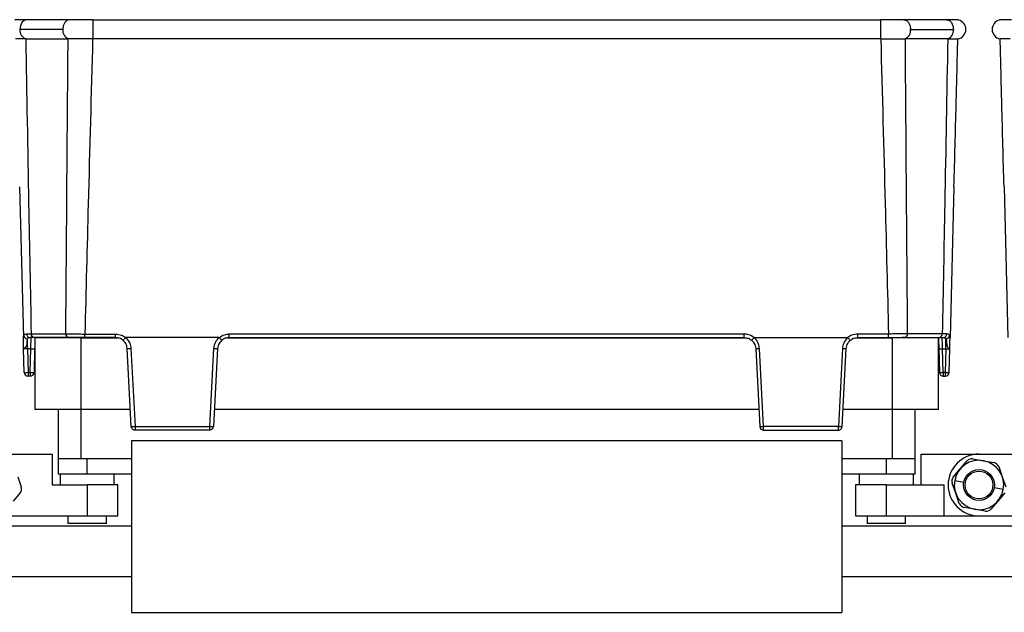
# Model space of a CAD drawing. Header units: millimetres. Extents: x -724 to 2929, y 427 to 799.
# Tile 24 of 50: x 237 to 364, y 603 to 680. Entities that reach past the tile are written whole.
import ezdxf

# ---------------------------------------------------------------- set-up
doc = ezdxf.new("R2010")
doc.units = ezdxf.units.MM

# ---------------------------------------------------------------- blocks, each defined once
blk = doc.blocks.new('Drawing View2')
at = {"color": 7, "linetype": 'Continuous', "lineweight": 25}
for p, q in [((714.94, 72.13), (709.4, 72.13)), ((717.94, 72.13), (717.94, 69.65)), ((717.94, 72.13), (819.96, 72.13)), ((819.96, 72.13), (819.96, 69.65)), ((828.5, 72.13), (822.96, 72.13)), ((714.06, 70.88), (708.51, 70.88)), ((823.84, 70.88), (829.39, 70.88)), ((709.25, 69.65), (714.74, 69.65)), ((714.78, 69.65), (714.74, 69.65)), ((819.96, 69.65), (717.94, 69.65)), ((823.12, 69.65), (823.16, 69.65)), ((828.65, 69.65), (823.16, 69.65)), ((708.44, 50.48), (708.95, 30.95)), ((829.46, 50.48), (828.95, 30.95)), ((835.94, 50.48), (836.45, 30.95)), ((708.95, 30.79), (708.95, 30.95)), ((708.96, 30.5), (708.95, 30.79)), ((709.37, 31.43), (709.96, 31.43)), ((709.49, 29.49), (709.49, 30.79)), ((709.96, 31.43), (714.45, 31.43)), ((709.96, 30.9), (709.96, 30.95)), ((714.79, 30.95), (710.31, 30.95)), ((710.45, 30.91), (710.45, 21.61)), ((716.45, 30.91), (710.45, 30.91)), ((714.79, 30.95), (715.15, 30.95)), ((716.45, 21.61), (716.45, 30.91)), ((716.45, 30.91), (721.13, 30.91)), ((716.92, 31.41), (720.9, 31.41)), ((716.92, 30.95), (716.92, 31.41)), ((720.9, 30.95), (716.92, 30.95)), ((720.9, 30.95), (720.9, 31.41)), ((734.32, 30.95), (722.19, 30.95)), ((735.38, 30.91), (802.52, 30.91)), ((802.29, 31.41), (735.61, 31.41)), ((735.61, 30.95), (735.61, 31.41)), ((735.61, 30.95), (802.29, 30.95)), ((802.29, 30.95), (802.29, 31.41)), ((803.58, 30.95), (815.71, 30.95)), ((816.77, 30.91), (821.45, 30.91)), ((820.98, 31.41), (817, 31.41)), ((817, 30.95), (817, 31.41)), ((817, 30.95), (820.98, 30.95)), ((820.98, 30.95), (820.98, 31.41)), ((821.45, 30.91), (821.45, 21.61)), ((827.45, 30.91), (821.45, 30.91)), ((823.11, 30.95), (822.75, 30.95)), ((823.11, 30.95), (827.59, 30.95)), ((827.94, 31.43), (823.45, 31.43)), ((827.45, 21.61), (827.45, 30.91)), ((828.53, 31.43), (827.94, 31.43)), ((827.94, 30.9), (827.94, 30.95)), ((828.41, 29.49), (828.41, 30.79)), ((828.94, 30.5), (828.95, 30.79)), ((828.95, 30.79), (828.95, 30.95)), ((709.07, 26.44), (708.99, 29.49)), ((709.91, 29.49), (709.49, 29.49)), ((709.49, 29.49), (709.57, 26.44)), ((709.83, 26.44), (709.91, 29.49)), ((710.41, 29.49), (710.33, 26.44)), ((722.93, 19.42), (722.4, 29.53)), ((722.88, 29.54), (723.41, 19.44)), ((733.1, 19.44), (733.63, 29.54)), ((734.11, 29.53), (733.58, 19.42)), ((803.79, 29.53), (804.32, 19.42)), ((804.8, 19.44), (804.27, 29.54)), ((815.02, 29.54), (814.49, 19.44)), ((814.97, 19.42), (815.5, 29.53)), ((827.49, 29.49), (827.57, 26.44)), ((827.99, 29.49), (828.41, 29.49)), ((828.07, 26.44), (827.99, 29.49)), ((828.41, 29.49), (828.33, 26.44)), ((828.83, 26.44), (828.91, 29.49)), ((709.57, 26.44), (709.83, 26.44)), ((709.57, 26.44), (709.57, 25.95)), ((709.83, 25.95), (709.57, 25.95)), ((709.83, 26.44), (709.83, 25.95)), ((828.33, 26.44), (828.07, 26.44)), ((828.07, 26.44), (828.07, 25.95)), ((828.07, 25.95), (828.33, 25.95)), ((828.33, 26.44), (828.33, 25.95)), ((716.45, 21.61), (710.45, 21.61)), ((713.45, 21.61), (713.45, 15.25)), ((722.81, 21.61), (716.45, 21.61)), ((716.45, 15.25), (716.45, 21.61)), ((804.2, 21.61), (733.7, 21.61)), ((821.45, 21.61), (815.09, 21.61)), ((827.45, 21.61), (821.45, 21.61)), ((821.45, 21.61), (821.45, 15.25)), ((824.45, 15.25), (824.45, 21.61)), ((723.41, 19.44), (733.1, 19.44)), ((814.49, 19.44), (804.8, 19.44)), ((733.1, 18.95), (723.42, 18.95)), ((804.8, 18.95), (814.48, 18.95)), ((722.95, 17.55), (722.95, -4.65)), ((814.95, 17.55), (722.95, 17.55)), ((814.95, 17.55), (814.95, -4.65)), ((705.2, 15.85), (712.7, 15.85)), ((712.7, 15.85), (712.7, 11.85)), ((825.2, 11.85), (825.2, 15.85)), ((825.2, 15.85), (832.7, 15.85)), ((832.7, 15.85), (840.2, 15.85)), ((713.45, 15.25), (713.45, 13.25)), ((716.45, 15.25), (713.45, 15.25)), ((722.95, 15.25), (716.45, 15.25)), ((717.2, 13.25), (717.2, 15.25)), ((821.45, 15.25), (814.95, 15.25)), ((820.7, 13.25), (820.7, 15.25)), ((824.45, 15.25), (821.45, 15.25)), ((824.45, 13.25), (824.45, 15.25)), ((830.26, 13.93), (831.16, 14.98)), ((831.92, 15.25), (833.28, 15)), ((833.28, 15), (834.64, 14.75)), ((835.25, 14.23), (835.72, 12.92)), ((708.22, 12.92), (708.68, 11.62)), ((717.2, 13.25), (713.45, 13.25)), ((713.7, 13.25), (713.7, 11.85)), ((722.95, 13.25), (717.2, 13.25)), ((720.7, 11.85), (720.7, 13.25)), ((820.7, 13.25), (814.95, 13.25)), ((817.2, 13.25), (817.2, 11.85)), ((824.45, 13.25), (820.7, 13.25)), ((824.2, 11.85), (824.2, 13.25)), ((829.37, 12.87), (830.26, 13.93)), ((835.72, 12.92), (836.18, 11.62)), ((712.7, 11.85), (717.2, 11.85)), ((717.2, 11.85), (717.2, 7.85)), ((721.2, 11.85), (717.2, 11.85)), ((721.2, 7.85), (721.2, 11.85)), ((816.7, 11.85), (816.7, 7.85)), ((820.7, 11.85), (816.7, 11.85)), ((820.7, 7.85), (820.7, 11.85)), ((820.7, 11.85), (828.2, 11.85)), ((828.2, 7.85), (828.2, 11.85)), ((829.68, 10.78), (829.22, 12.08)), ((829.55, 12.43), (830.73, 12.21)), ((835.85, 11.27), (834.67, 11.49)), ((708.53, 10.83), (707.64, 9.77)), ((830.15, 9.47), (829.68, 10.78)), ((836.03, 10.83), (835.14, 9.77)), ((832.12, 8.7), (830.76, 8.95)), ((835.14, 9.77), (834.24, 8.72)), ((705.2, 7.85), (717.2, 7.85)), ((714.7, 7.85), (714.7, 6.85)), ((717.2, 7.85), (721.2, 7.85)), ((719.7, 6.85), (719.7, 7.85)), ((816.7, 7.85), (820.7, 7.85)), ((818.2, 7.85), (818.2, 6.85)), ((820.7, 7.85), (828.2, 7.85)), ((823.2, 6.85), (823.2, 7.85)), ((828.2, 7.85), (832.7, 7.85)), ((833.48, 8.45), (832.12, 8.7)), ((832.7, 7.85), (844.7, 7.85)), ((722.95, 6.5), (687.45, 6.5)), ((719.7, 6.85), (714.7, 6.85)), ((850.45, 6.5), (814.95, 6.5)), ((823.2, 6.85), (818.2, 6.85)), ((687.45, 0), (722.95, 0)), ((814.95, 0), (850.45, 0)), ((722.95, -4.65), (814.95, -4.65))]:
    blk.add_line(p, q, dxfattribs=at)
at = {"color": 7, "linetype": 'Continuous', "lineweight": 25, "flags": 128}
for points in [[(709.4, 72.13), (709.38, 72.13), (709.04, 72.03), (708.77, 71.76), (708.58, 71.36), (708.51, 70.88)], [(714.94, 72.13), (714.94, 72.13), (714.6, 72.04), (714.31, 71.77), (714.12, 71.36), (714.06, 70.88)], [(822.96, 72.13), (822.96, 72.13), (823.3, 72.04), (823.59, 71.77), (823.78, 71.36), (823.84, 70.88)], [(828.5, 72.13), (828.52, 72.13), (828.86, 72.03), (829.13, 71.76), (829.32, 71.36), (829.39, 70.88)]]:
    blk.add_lwpolyline(points, dxfattribs=at)
at = {"color": 7, "linetype": 'Continuous', "lineweight": 25}
for radius in [2, 1.8]:
    blk.add_circle((832.7, 11.85), radius, dxfattribs=at)
for centre, radius, start, end in [((829.75, 70.88), 1.25, 0, 75.1141), ((835.65, 70.88), 1.25, 103.4111, 180), ((709.71, 70.76), 1.21, 174.2808, 247.0332), ((715.26, 70.76), 1.21, 174.2772, 247.0522), ((822.64, 70.76), 1.21, 292.9478, 5.7228), ((828.19, 70.76), 1.21, 292.9668, 5.7192), ((829.75, 70.88), 1.25, 280.0562, 0), ((835.65, 70.88), 1.25, 180, 259.9438), ((709.51, 31.31), 0.512, 189.6733, 267.3209), ((709.83, 31.41), 0.46, 177.902, 266.0718), ((710.39, 31.37), 0.433, 173.0761, 258.8731), ((714.88, 31.37), 0.433, 173.0761, 258.8731), ((823.02, 31.37), 0.433, 281.1269, 6.9239), ((827.51, 31.37), 0.433, 281.1269, 6.9239), ((828.07, 31.41), 0.46, 273.9282, 2.098), ((828.39, 31.31), 0.512, 272.6791, 350.3267), ((710.16, 34.27), 4.78, 267.0055, 272.9945), ((722.52, 34.22), 4.69, 268.5083, 274.4927), ((733.99, 34.22), 4.69, 265.5073, 271.4917), ((803.91, 34.22), 4.69, 268.5083, 274.4927), ((815.38, 34.22), 4.69, 265.5073, 271.4917), ((827.74, 34.27), 4.78, 267.0055, 272.9945), ((709.32, 31.21), 4.78, 267.0055, 272.9945), ((709.57, 26.45), 0.5, 181.5, 270), ((710.08, 31.21), 4.78, 267.0055, 272.9945), ((709.83, 26.45), 0.5, 270, 358.5), ((827.82, 31.21), 4.78, 267.0055, 272.9945), ((828.07, 26.45), 0.5, 181.5, 270), ((828.58, 31.21), 4.78, 267.0055, 272.9945), ((828.33, 26.45), 0.5, 270, 358.5), ((723.05, 24.11), 4.69, 268.5083, 274.4927), ((723.17, 21.77), 2.36, 264.0433, 275.9567), ((733.46, 24.11), 4.69, 265.5073, 271.4917), ((733.15, 19.49), 0.445, 263.4923, 350.4061), ((804.44, 24.11), 4.69, 268.5083, 274.4927), ((804.8, 19.44), 0.49, 183, 270), ((814.85, 24.11), 4.69, 265.5073, 271.4917), ((814.73, 21.77), 2.36, 264.0433, 275.9567), ((832.7, 11.85), 4, 90, 270), ((832.7, 11.85), 3.2, 349.5715, 169.2807), ((831.77, 14.46), 0.8, 79.5715, 139.5715), ((834.5, 13.96), 0.8, 19.5715, 79.5715), ((829.97, 12.35), 0.8, 139.5715, 199.5715), ((707.93, 11.35), 0.8, 319.5715, 19.5715), ((832.7, 11.85), 3.2, 169.5715, 349.2807), ((832.7, 11.85), 3.2, 169.2807, 169.5715), ((832.7, 11.85), 3.2, 349.2807, 349.5715), ((830.9, 9.74), 0.8, 199.5715, 259.5715), ((833.63, 9.24), 0.8, 259.5715, 319.5715)]:
    blk.add_arc(centre, radius, start, end, dxfattribs=at)
for points, knots in [([(709.41, 72.13), (709.2, 72.13), (708.78, 72.13), (708.32, 72.13), (707.99, 72.12), (707.9, 72.11), (707.86, 72.1)], [0, 0, 0, 0, 0.244853, 0.491764, 0.744142, 1, 1, 1, 1]), ([(717.94, 72.13), (717.66, 72.13), (717.11, 72.13), (716.31, 72.13), (715.56, 72.13), (715.15, 72.13), (714.94, 72.13)], [0, 0, 0, 0, 0.251352, 0.500357, 0.750554, 1, 1, 1, 1]), ([(822.96, 72.13), (822.75, 72.13), (822.34, 72.13), (821.59, 72.13), (820.79, 72.13), (820.24, 72.13), (819.96, 72.13)], [0, 0, 0, 0, 0.249446, 0.499643, 0.748648, 1, 1, 1, 1]), ([(830.07, 72.09), (830.02, 72.1), (829.94, 72.11), (829.59, 72.13), (829.12, 72.13), (828.7, 72.13), (828.5, 72.13)], [0, 0, 0, 0, 0.256441, 0.509026, 0.755751, 1, 1, 1, 1]), ([(836.91, 72.13), (836.7, 72.13), (836.28, 72.13), (835.82, 72.13), (835.49, 72.12), (835.4, 72.11), (835.36, 72.1)], [0, 0, 0, 0, 0.244853, 0.491764, 0.744142, 1, 1, 1, 1]), ([(709.24, 69.65), (708.87, 69.65), (708.12, 69.65), (708, 69.65), (707.94, 69.65)], [0, 0, 0, 0, 0.500454, 1, 1, 1, 1]), ([(709.25, 69.65), (709.25, 69.65), (709.25, 69.65), (709.25, 69.65), (709.24, 69.65)], [0, 0, 0, 0, 0.56, 1, 1, 1, 1]), ([(709.25, 69.65), (709.38, 62.52), (709.6, 49.78), (709.85, 37.03), (709.96, 31.43)], [0, 0, 0, 0, 0.560004, 1, 1, 1, 1]), ([(714.45, 31.43), (714.5, 38.56), (714.6, 51.31), (714.7, 64.05), (714.74, 69.65)], [0, 0, 0, 0, 0.5600014, 1, 1, 1, 1]), ([(717.92, 69.65), (717.4, 69.65), (716.56, 69.65), (715.51, 69.65), (715.03, 69.65), (714.78, 69.65)], [0, 0, 0, 0, 0.455145, 0.719094, 1, 1, 1, 1]), ([(717.92, 69.65), (717.73, 62.51), (717.38, 49.77), (717.06, 37.02), (716.92, 31.41)], [0, 0, 0, 0, 0.560004, 1, 1, 1, 1]), ([(717.92, 69.65), (717.93, 69.65), (717.93, 69.65), (717.94, 69.65), (717.94, 69.65)], [0, 0, 0, 0, 0.559994, 1, 1, 1, 1]), ([(819.98, 69.65), (819.97, 69.65), (819.97, 69.65), (819.96, 69.65), (819.96, 69.65)], [0, 0, 0, 0, 0.559994, 1, 1, 1, 1]), ([(819.98, 69.65), (820.45, 69.65), (821.23, 69.65), (822.3, 69.65), (822.83, 69.65), (823.12, 69.65)], [0, 0, 0, 0, 0.404901, 0.678921, 1, 1, 1, 1]), ([(819.98, 69.65), (820.17, 62.51), (820.52, 49.77), (820.84, 37.02), (820.98, 31.41)], [0, 0, 0, 0, 0.560004, 1, 1, 1, 1]), ([(823.45, 31.43), (823.4, 38.56), (823.3, 51.31), (823.2, 64.05), (823.16, 69.65)], [0, 0, 0, 0, 0.5600014, 1, 1, 1, 1]), ([(828.65, 69.65), (828.52, 62.52), (828.3, 49.78), (828.05, 37.03), (827.94, 31.43)], [0, 0, 0, 0, 0.560004, 1, 1, 1, 1]), ([(828.65, 69.65), (828.65, 69.65), (828.65, 69.65), (828.65, 69.65), (828.66, 69.65)], [0, 0, 0, 0, 0.56, 1, 1, 1, 1]), ([(828.66, 69.65), (828.88, 69.65), (829.27, 69.65), (829.81, 69.65), (829.9, 69.65), (829.96, 69.65)], [0, 0, 0, 0, 0.2860724, 0.5160768, 1, 1, 1, 1]), ([(829.46, 50.48), (829.56, 54.06), (829.72, 60.45), (829.89, 66.84), (829.96, 69.65)], [0, 0, 0, 0, 0.560019, 1, 1, 1, 1]), ([(836.74, 69.65), (836.37, 69.65), (835.62, 69.65), (835.5, 69.65), (835.44, 69.65)], [0, 0, 0, 0, 0.500454, 1, 1, 1, 1]), ([(835.94, 50.48), (835.84, 54.06), (835.68, 60.45), (835.51, 66.84), (835.44, 69.65)], [0, 0, 0, 0, 0.560019, 1, 1, 1, 1]), ([(708.95, 30.79), (708.95, 30.87), (708.95, 31.05), (708.99, 31.16), (709.01, 31.22)], [0, 0, 0, 0, 0.493609, 1, 1, 1, 1]), ([(709.01, 31.22), (709.05, 31.28), (709.12, 31.4), (709.29, 31.42), (709.37, 31.43)], [0, 0, 0, 0, 0.498303, 1, 1, 1, 1]), ([(709.49, 30.79), (709.46, 30.72), (709.41, 30.59), (709.41, 30.27), (709.38, 29.98), (709.31, 29.78), (709.27, 29.72), (709.24, 29.69)], [0, 0, 0, 0, 0.277538, 0.553015, 0.833899, 0.910241, 1, 1, 1, 1]), ([(709.8, 30.95), (709.73, 30.94), (709.59, 30.94), (709.52, 30.84), (709.49, 30.79)], [0, 0, 0, 0, 0.507374, 1, 1, 1, 1]), ([(710.31, 30.95), (710.2, 30.95), (710.01, 30.95), (709.87, 30.95), (709.8, 30.95)], [0, 0, 0, 0, 0.559707, 1, 1, 1, 1]), ([(709.91, 29.49), (709.92, 29.61), (709.92, 29.83), (709.94, 30.19), (709.95, 30.57), (709.96, 30.85), (709.96, 30.89), (709.96, 30.9)], [0, 0, 0, 0, 0.173106, 0.325249, 0.565721, 0.854963, 1, 1, 1, 1]), ([(710.45, 30.95), (710.45, 30.93), (710.45, 30.79), (710.43, 30.31), (710.42, 29.8), (710.41, 29.49)], [0, 0, 0, 0, 0.07313, 0.440036, 1, 1, 1, 1]), ([(714.45, 31.43), (714.62, 31.43), (714.96, 31.42), (715.58, 31.42), (716.23, 31.42), (716.69, 31.41), (716.92, 31.41)], [0, 0, 0, 0, 0.250771, 0.499923, 0.749565, 1, 1, 1, 1]), ([(716.92, 30.95), (716.48, 30.95), (715.68, 30.95), (715.06, 30.95), (714.79, 30.95)], [0, 0, 0, 0, 0.558912, 1, 1, 1, 1]), ([(720.9, 31.41), (721.16, 31.39), (721.63, 31.34), (722.01, 31.07), (722.18, 30.95)], [0, 0, 0, 0, 0.559922, 1, 1, 1, 1]), ([(721.87, 30.6), (721.72, 30.7), (721.43, 30.9), (721.07, 30.93), (720.9, 30.95)], [0, 0, 0, 0, 0.510825, 1, 1, 1, 1]), ([(721.87, 30.6), (721.87, 30.6), (721.87, 30.6), (721.9, 30.62), (721.93, 30.66), (721.99, 30.73), (722.08, 30.82), (722.15, 30.91), (722.18, 30.95)], [0, 0, 0, 0, 0.139541, 0.281229, 0.42135, 0.556376, 0.799485, 1, 1, 1, 1]), ([(722.18, 30.95), (722.18, 30.95), (722.18, 30.95), (722.19, 30.95), (722.19, 30.95), (722.19, 30.95)], [0, 0, 0, 0, 0.279345, 0.559313, 1, 1, 1, 1]), ([(722.19, 30.95), (722.4, 30.72), (722.77, 30.32), (722.85, 29.78), (722.88, 29.54)], [0, 0, 0, 0, 0.559975, 1, 1, 1, 1]), ([(733.63, 29.54), (733.68, 29.84), (733.77, 30.39), (734.15, 30.78), (734.32, 30.95)], [0, 0, 0, 0, 0.560027, 1, 1, 1, 1]), ([(734.32, 30.95), (734.32, 30.95), (734.32, 30.95), (734.33, 30.95), (734.33, 30.95), (734.33, 30.95)], [0, 0, 0, 0, 0.559257, 0.77874, 1, 1, 1, 1]), ([(734.33, 30.95), (734.55, 31.1), (734.94, 31.36), (735.41, 31.4), (735.61, 31.41)], [0, 0, 0, 0, 0.560071, 1, 1, 1, 1]), ([(734.64, 30.6), (734.64, 30.6), (734.64, 30.6), (734.61, 30.62), (734.58, 30.66), (734.52, 30.73), (734.43, 30.82), (734.36, 30.91), (734.33, 30.95)], [0, 0, 0, 0, 0.139837, 0.281809, 0.422153, 0.557296, 0.800225, 1, 1, 1, 1]), ([(735.61, 30.95), (735.44, 30.93), (735.08, 30.9), (734.79, 30.7), (734.64, 30.6)], [0, 0, 0, 0, 0.489175, 1, 1, 1, 1]), ([(803.57, 30.95), (803.35, 31.1), (802.96, 31.36), (802.49, 31.4), (802.29, 31.41)], [0, 0, 0, 0, 0.560071, 1, 1, 1, 1]), ([(802.29, 30.95), (802.46, 30.93), (802.82, 30.9), (803.11, 30.7), (803.26, 30.6)], [0, 0, 0, 0, 0.489175, 1, 1, 1, 1]), ([(803.26, 30.6), (803.26, 30.6), (803.26, 30.6), (803.29, 30.62), (803.32, 30.66), (803.38, 30.73), (803.47, 30.82), (803.54, 30.91), (803.57, 30.95)], [0, 0, 0, 0, 0.139541, 0.281229, 0.42135, 0.556376, 0.799485, 1, 1, 1, 1]), ([(803.58, 30.95), (803.58, 30.95), (803.58, 30.95), (803.57, 30.95), (803.57, 30.95), (803.57, 30.95)], [0, 0, 0, 0, 0.559257, 0.77874, 1, 1, 1, 1]), ([(804.27, 29.54), (804.22, 29.84), (804.13, 30.39), (803.75, 30.78), (803.58, 30.95)], [0, 0, 0, 0, 0.560027, 1, 1, 1, 1]), ([(815.71, 30.95), (815.5, 30.72), (815.13, 30.32), (815.05, 29.78), (815.02, 29.54)], [0, 0, 0, 0, 0.559975, 1, 1, 1, 1]), ([(815.72, 30.95), (815.72, 30.95), (815.72, 30.95), (815.71, 30.95), (815.71, 30.95), (815.71, 30.95)], [0, 0, 0, 0, 0.279345, 0.559313, 1, 1, 1, 1]), ([(817, 31.41), (816.74, 31.39), (816.27, 31.34), (815.89, 31.07), (815.72, 30.95)], [0, 0, 0, 0, 0.559922, 1, 1, 1, 1]), ([(816.03, 30.6), (816.03, 30.6), (816.03, 30.6), (816, 30.62), (815.97, 30.66), (815.91, 30.73), (815.82, 30.82), (815.75, 30.91), (815.72, 30.95)], [0, 0, 0, 0, 0.139837, 0.281809, 0.422153, 0.557296, 0.800225, 1, 1, 1, 1]), ([(816.03, 30.6), (816.18, 30.7), (816.47, 30.9), (816.83, 30.93), (817, 30.95)], [0, 0, 0, 0, 0.510825, 1, 1, 1, 1]), ([(823.45, 31.43), (823.28, 31.43), (822.94, 31.42), (822.32, 31.42), (821.67, 31.42), (821.21, 31.41), (820.98, 31.41)], [0, 0, 0, 0, 0.250771, 0.499923, 0.749565, 1, 1, 1, 1]), ([(820.98, 30.95), (821.42, 30.95), (822.22, 30.95), (822.84, 30.95), (823.11, 30.95)], [0, 0, 0, 0, 0.558912, 1, 1, 1, 1]), ([(827.45, 30.95), (827.45, 30.93), (827.45, 30.79), (827.47, 30.31), (827.48, 29.8), (827.49, 29.49)], [0, 0, 0, 0, 0.07313, 0.440036, 1, 1, 1, 1]), ([(827.59, 30.95), (827.7, 30.95), (827.89, 30.95), (828.03, 30.95), (828.1, 30.95)], [0, 0, 0, 0, 0.559707, 1, 1, 1, 1]), ([(827.99, 29.49), (827.98, 29.61), (827.98, 29.83), (827.96, 30.19), (827.95, 30.58), (827.94, 30.75), (827.94, 30.85)], [0, 0, 0, 0, 0.2024825, 0.3804376, 0.6616829, 1, 1, 1, 1]), ([(828.1, 30.95), (828.17, 30.94), (828.31, 30.94), (828.38, 30.84), (828.41, 30.79)], [0, 0, 0, 0, 0.507374, 1, 1, 1, 1]), ([(828.41, 30.79), (828.44, 30.72), (828.49, 30.59), (828.49, 30.27), (828.52, 29.98), (828.59, 29.78), (828.63, 29.72), (828.66, 29.69)], [0, 0, 0, 0, 0.277538, 0.553015, 0.833899, 0.910241, 1, 1, 1, 1]), ([(828.89, 31.22), (828.85, 31.28), (828.78, 31.4), (828.61, 31.42), (828.53, 31.43)], [0, 0, 0, 0, 0.498303, 1, 1, 1, 1]), ([(828.95, 30.79), (828.95, 30.87), (828.95, 31.05), (828.91, 31.16), (828.89, 31.22)], [0, 0, 0, 0, 0.493609, 1, 1, 1, 1]), ([(708.99, 29.49), (708.98, 29.76), (708.97, 30.13), (708.96, 30.42), (708.96, 30.5)], [0, 0, 0, 0, 0.741632, 1, 1, 1, 1]), ([(709.24, 29.69), (709.2, 29.65), (709.12, 29.59), (709.01, 29.53), (709, 29.51), (708.99, 29.49)], [0, 0, 0, 0, 0.347408, 0.630941, 1, 1, 1, 1]), ([(709.49, 29.49), (709.45, 29.49), (709.39, 29.5), (709.26, 29.5), (709.12, 29.51), (709.03, 29.5), (708.99, 29.5), (708.99, 29.49), (708.99, 29.49)], [0, 0, 0, 0, 0.130705, 0.25774, 0.5, 0.742232, 0.869274, 1, 1, 1, 1]), ([(722.4, 29.53), (722.38, 29.65), (722.35, 29.88), (722.19, 30.26), (721.99, 30.47), (721.87, 30.6)], [0, 0, 0, 0, 0.302331, 0.570083, 1, 1, 1, 1]), ([(734.64, 30.6), (734.52, 30.47), (734.32, 30.26), (734.16, 29.88), (734.13, 29.65), (734.11, 29.53)], [0, 0, 0, 0, 0.429917, 0.697669, 1, 1, 1, 1]), ([(803.26, 30.6), (803.38, 30.47), (803.58, 30.26), (803.74, 29.88), (803.77, 29.65), (803.79, 29.53)], [0, 0, 0, 0, 0.429917, 0.697669, 1, 1, 1, 1]), ([(815.5, 29.53), (815.52, 29.65), (815.55, 29.88), (815.71, 30.26), (815.91, 30.47), (816.03, 30.6)], [0, 0, 0, 0, 0.302331, 0.570083, 1, 1, 1, 1]), ([(828.41, 29.49), (828.45, 29.49), (828.51, 29.5), (828.64, 29.5), (828.78, 29.51), (828.87, 29.5), (828.91, 29.5), (828.91, 29.49), (828.91, 29.49)], [0, 0, 0, 0, 0.130726, 0.257768, 0.5000002, 0.7422598, 0.8692948, 1, 1, 1, 1]), ([(828.66, 29.69), (828.7, 29.65), (828.78, 29.59), (828.89, 29.53), (828.9, 29.51), (828.91, 29.49)], [0, 0, 0, 0, 0.347408, 0.630941, 1, 1, 1, 1]), ([(828.91, 29.49), (828.92, 29.76), (828.93, 30.13), (828.94, 30.42), (828.94, 30.5)], [0, 0, 0, 0, 0.741632, 1, 1, 1, 1]), ([(722.93, 19.42), (722.93, 19.42), (722.93, 19.42), (722.93, 19.42), (722.93, 19.42)], [0, 0, 0, 0, 0.56, 1, 1, 1, 1]), ([(723.42, 18.95), (723.39, 18.95), (723.31, 18.96), (723.19, 19), (723.07, 19.09), (722.96, 19.24), (722.93, 19.36), (722.93, 19.42)], [0, 0, 0, 0, 0.155365, 0.290749, 0.500796, 0.757657, 1, 1, 1, 1]), ([(723.41, 19.44), (723.41, 19.43), (723.41, 19.43), (723.41, 19.43), (723.41, 19.42)], [0, 0, 0, 0, 0.56, 1, 1, 1, 1]), ([(723.41, 19.42), (723.41, 19.37), (723.42, 19.27), (723.42, 19.14), (723.42, 19.05), (723.42, 19), (723.42, 18.96), (723.42, 18.95), (723.42, 18.95)], [0, 0, 0, 0, 0.19781, 0.429961, 0.559488, 0.697674, 0.844514, 1, 1, 1, 1]), ([(733.58, 19.42), (733.58, 19.42), (733.58, 19.42), (733.58, 19.42), (733.58, 19.41), (733.58, 19.41), (733.58, 19.41)], [0, 0, 0, 0, 0.270759, 0.562561, 0.789542, 1, 1, 1, 1]), ([(804.32, 19.42), (804.32, 19.42), (804.32, 19.42), (804.32, 19.42), (804.32, 19.41), (804.32, 19.41), (804.32, 19.41)], [0, 0, 0, 0, 0.270759, 0.562561, 0.789542, 1, 1, 1, 1]), ([(814.49, 19.42), (814.49, 19.37), (814.48, 19.27), (814.48, 19.14), (814.48, 19.05), (814.48, 19), (814.48, 18.96), (814.48, 18.95), (814.48, 18.95)], [0, 0, 0, 0, 0.19781, 0.429961, 0.559488, 0.697674, 0.844514, 1, 1, 1, 1]), ([(814.48, 18.95), (814.51, 18.95), (814.59, 18.96), (814.71, 19), (814.83, 19.09), (814.94, 19.24), (814.97, 19.36), (814.97, 19.42)], [0, 0, 0, 0, 0.15539, 0.290783, 0.500796, 0.757678, 1, 1, 1, 1]), ([(814.49, 19.44), (814.49, 19.43), (814.49, 19.43), (814.49, 19.43), (814.49, 19.42)], [0, 0, 0, 0, 0.56, 1, 1, 1, 1]), ([(814.97, 19.42), (814.97, 19.42), (814.97, 19.42), (814.97, 19.42), (814.97, 19.42)], [0, 0, 0, 0, 0.56, 1, 1, 1, 1])]:
    blk.add_open_spline(points, degree=3, knots=knots, dxfattribs=at)
for points in [[(733.1, 18.95), (733.1, 18.96), (733.1, 18.97), (733.1, 19.08), (733.1, 19.24), (733.1, 19.37), (733.1, 19.44)], [(804.8, 18.95), (804.8, 18.96), (804.8, 18.97), (804.8, 19.08), (804.8, 19.24), (804.8, 19.37), (804.8, 19.44)]]:
    blk.add_open_spline(points, degree=3, dxfattribs=at)

msp = doc.modelspace()

# ---------------------------------------------------------------- block references
at = {"color": 7, "linetype": 'Continuous', "lineweight": 25}
msp.add_blockref('Drawing View2', (-471.93, 607.93), dxfattribs=at)

doc.saveas('drawing.dxf')
